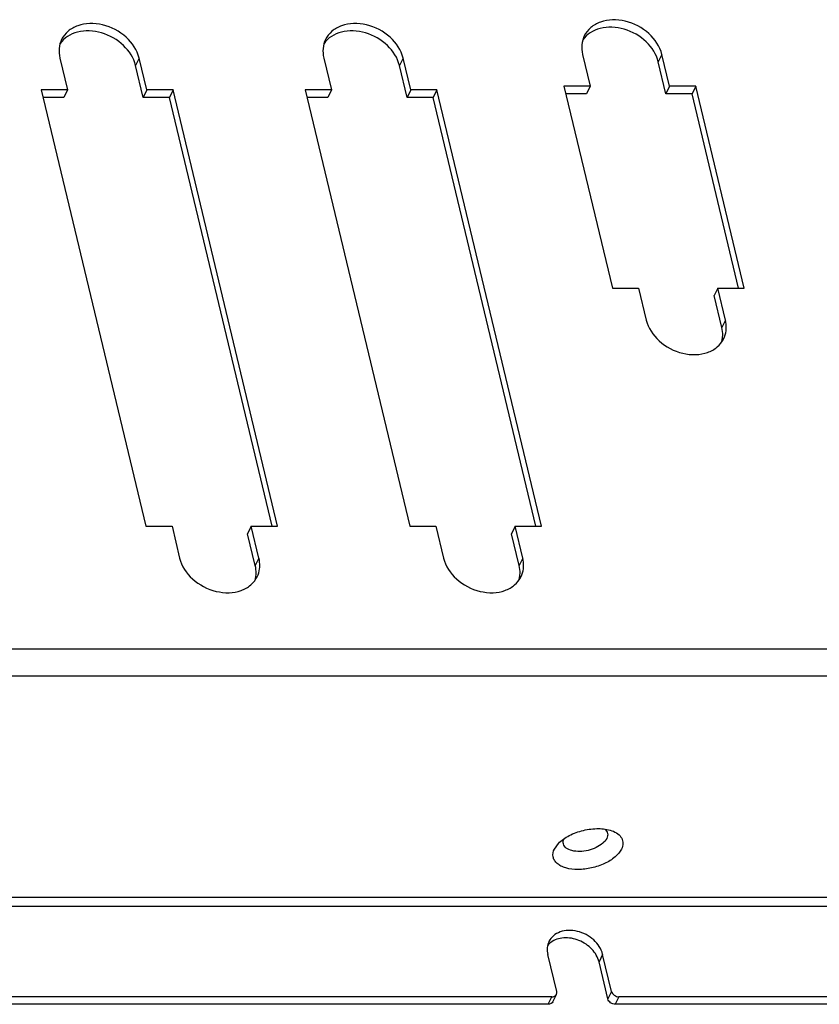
# Model space of a CAD drawing. Header units: inches. Extents: x 5771 to 6779, y 390 to 1103.
# Tile 14 of 17: x 6578 to 6640, y 842 to 918. Entities that reach past the tile are written whole.
import ezdxf

# ---------------------------------------------------------------- set-up
doc = ezdxf.new("R2010")
doc.units = ezdxf.units.IN
doc.header["$LTSCALE"] = 1.21
doc.header["$MEASUREMENT"] = 0
doc.layers.get('0').update_dxf_attribs({"linetype": 'CONTINUOUS'})

msp = doc.modelspace()

# ---------------------------------------------------------------- linework, layer by layer
at = {"color": 7, "linetype": 'Continuous'}
for p, q in [((6581.44062, 915.03039), (6582.02913, 912.57291)), ((6587.54864, 915.03039), (6587.26848, 914.45682)), ((6588.13715, 912.57291), (6587.54864, 915.03039)), ((6601.77237, 915.0306), (6602.36088, 912.57312)), ((6607.88039, 915.0306), (6607.60022, 914.45703)), ((6608.46889, 912.57312), (6607.88039, 915.0306)), ((6621.71291, 915.31113), (6622.30142, 912.85365)), ((6627.82092, 915.31113), (6627.54076, 914.73756)), ((6628.40943, 912.85365), (6627.82092, 915.31113)), ((6587.85698, 911.99934), (6587.26848, 914.45682)), ((6608.18873, 911.99955), (6607.60022, 914.45703)), ((6628.12927, 912.28008), (6627.54076, 914.73756)), ((6622.30142, 912.85365), (6620.28107, 912.85365)), ((6620.28107, 912.85365), (6624.00632, 897.29784)), ((6622.30142, 912.85365), (6622.02125, 912.28008)), ((6628.40943, 912.85365), (6628.12927, 912.28008)), ((6630.42977, 912.85365), (6628.40943, 912.85365)), ((6630.42977, 912.85365), (6630.14961, 912.28008)), ((6634.15502, 897.29784), (6630.42977, 912.85365)), ((6580.00879, 912.57291), (6588.05955, 878.95467)), ((6582.02913, 912.57291), (6580.00879, 912.57291)), ((6581.74897, 911.99934), (6580.14614, 911.99934)), ((6582.02913, 912.57291), (6581.74897, 911.99934)), ((6588.13715, 912.57291), (6587.85698, 911.99934)), ((6589.87733, 911.99934), (6587.85698, 911.99934)), ((6590.15749, 912.57291), (6588.13715, 912.57291)), ((6590.15749, 912.57291), (6589.87733, 911.99934)), ((6597.79073, 878.95467), (6589.87733, 911.99934)), ((6598.20825, 878.95467), (6590.15749, 912.57291)), ((6600.34053, 912.57312), (6608.3913, 878.95488)), ((6602.36088, 912.57312), (6600.34053, 912.57312)), ((6602.08071, 911.99955), (6600.47789, 911.99955)), ((6602.36088, 912.57312), (6602.08071, 911.99955)), ((6608.46889, 912.57312), (6608.18873, 911.99955)), ((6610.20907, 911.99955), (6608.18873, 911.99955)), ((6610.48924, 912.57312), (6608.46889, 912.57312)), ((6610.48924, 912.57312), (6610.20907, 911.99955)), ((6618.12248, 878.95488), (6610.20907, 911.99955)), ((6618.54, 878.95488), (6610.48924, 912.57312)), ((6622.02125, 912.28008), (6620.41843, 912.28008)), ((6630.14961, 912.28008), (6628.12927, 912.28008)), ((6633.7375, 897.29784), (6630.14961, 912.28008)), ((6624.00632, 897.29784), (6626.02666, 897.29784)), ((6626.02666, 897.29784), (6626.61516, 894.84037)), ((6632.13467, 897.29784), (6631.85451, 896.72428)), ((6632.44302, 894.2668), (6631.85451, 896.72428)), ((6632.13467, 897.29784), (6634.15502, 897.29784)), ((6632.72318, 894.84037), (6632.13467, 897.29784)), ((6632.72318, 894.84037), (6632.44302, 894.2668)), ((6588.05955, 878.95467), (6590.0799, 878.95467)), ((6590.0799, 878.95467), (6590.6684, 876.4972)), ((6596.18791, 878.95467), (6595.90775, 878.3811)), ((6596.18791, 878.95467), (6598.20825, 878.95467)), ((6596.77642, 876.4972), (6596.18791, 878.95467)), ((6608.3913, 878.95488), (6610.41164, 878.95488)), ((6610.41164, 878.95488), (6611.00015, 876.49741)), ((6616.51966, 878.95488), (6616.23949, 878.38131)), ((6616.51966, 878.95488), (6618.54, 878.95488)), ((6617.10816, 876.49741), (6616.51966, 878.95488)), ((6596.49625, 875.92363), (6595.90775, 878.3811)), ((6616.828, 875.92384), (6616.23949, 878.38131)), ((6596.77642, 876.4972), (6596.49625, 875.92363)), ((6617.10816, 876.49741), (6616.828, 875.92384)), ((6721.31263, 869.4815), (6536.19279, 869.4815)), ((6721.18664, 867.39241), (6536.0668, 867.39241)), ((6619.54219, 854.08449), (6619.8503, 854.51464)), ((6710.98582, 850.35629), (6529.62476, 850.35629)), ((6709.53428, 849.65993), (6530.9923, 849.65993)), ((6619.71833, 843.10667), (6619.03174, 845.97372)), ((6623.26036, 845.97372), (6622.9802, 845.40015)), ((6623.94695, 843.10667), (6623.26036, 845.97372)), ((6623.66679, 842.5331), (6622.9802, 845.40015)), ((6619.41758, 842.31365), (6619.69775, 842.88722)), ((6623.94695, 843.10667), (6623.66679, 842.5331)), ((6619.0664, 842.12352), (6553.75762, 842.12352)), ((6619.34656, 842.69709), (6554.03779, 842.69709)), ((6619.0664, 842.12352), (6619.34656, 842.69709)), ((6624.51489, 842.69709), (6624.23472, 842.12352)), ((6689.5435, 842.12352), (6624.23472, 842.12352)), ((6689.82366, 842.69709), (6624.51489, 842.69709))]:
    msp.add_line(p, q, dxfattribs=at)
for centre, start, end in [((6630.51233, 893.70622), 343.6162193, 352.4526628), ((6594.56557, 875.36305), 343.6162197, 352.4526667), ((6614.89731, 875.36326), 343.6162197, 352.4526667)]:
    msp.add_arc(centre, 1.99551, start, end, dxfattribs=at)
for points, knots in [([(6627.82092, 915.31113), (6627.67477, 915.92142), (6626.88916, 917.08357), (6625.36824, 917.86777), (6624.03205, 918.01804), (6623.0987, 917.85762), (6622.32187, 917.43096), (6621.96502, 916.9799), (6621.84667, 916.73755)], [0, 0, 0, 0, 0.24954012, 0.52212241, 0.65495422, 0.77882066, 0.89275284, 1, 1, 1, 1]), ([(6587.54864, 915.03039), (6587.40249, 915.64068), (6586.61687, 916.80283), (6585.09596, 917.58703), (6583.75977, 917.7373), (6582.82641, 917.57688), (6582.04959, 917.15022), (6581.69274, 916.69916), (6581.57438, 916.45681)], [0, 0, 0, 0, 0.24954013, 0.52212242, 0.65495422, 0.77882066, 0.89275284, 1, 1, 1, 1]), ([(6607.88039, 915.0306), (6607.73423, 915.64089), (6606.94862, 916.80304), (6605.4277, 917.58724), (6604.09152, 917.73751), (6603.15816, 917.5771), (6602.38134, 917.15043), (6602.02448, 916.69937), (6601.90613, 916.45702)], [0, 0, 0, 0, 0.24954013, 0.52212242, 0.65495422, 0.77882066, 0.89275284, 1, 1, 1, 1]), ([(6627.54076, 914.73756), (6627.40218, 915.31625), (6626.67899, 916.42654), (6625.26345, 917.22084), (6623.99526, 917.43766), (6623.08341, 917.35509), (6622.28998, 917.02992), (6621.8825, 916.65168), (6621.73081, 916.4395)], [0, 0, 0, 0, 0.24679858, 0.51708342, 0.65030519, 0.77581108, 0.89182297, 1, 1, 1, 1]), ([(6581.57438, 916.45681), (6581.47055, 916.24419), (6581.33926, 915.7646), (6581.38281, 915.2718), (6581.44062, 915.03039)], [0, 0, 0, 0, 0.48801485, 1, 1, 1, 1]), ([(6587.26848, 914.45682), (6587.12989, 915.03551), (6586.40671, 916.1458), (6584.99117, 916.9401), (6583.72298, 917.15692), (6582.81113, 917.07435), (6582.01769, 916.74918), (6581.61021, 916.37094), (6581.45853, 916.15876)], [0, 0, 0, 0, 0.24679858, 0.51708343, 0.65030519, 0.77581108, 0.89182297, 1, 1, 1, 1]), ([(6601.90613, 916.45702), (6601.80229, 916.2444), (6601.671, 915.76481), (6601.71456, 915.27201), (6601.77237, 915.0306)], [0, 0, 0, 0, 0.48801485, 1, 1, 1, 1]), ([(6607.60022, 914.45703), (6607.46164, 915.03572), (6606.73845, 916.14601), (6605.32291, 916.94031), (6604.05472, 917.15713), (6603.14287, 917.07456), (6602.34944, 916.74939), (6601.94196, 916.37115), (6601.79027, 916.15897)], [0, 0, 0, 0, 0.24679858, 0.51708343, 0.65030519, 0.77581108, 0.89182297, 1, 1, 1, 1]), ([(6621.84667, 916.73755), (6621.74283, 916.52493), (6621.61154, 916.04534), (6621.6551, 915.55254), (6621.71291, 915.31113)], [0, 0, 0, 0, 0.48801485, 1, 1, 1, 1]), ([(6626.61516, 894.84037), (6626.76132, 894.23007), (6627.54693, 893.06793), (6629.06785, 892.28373), (6630.40403, 892.13346), (6631.33739, 892.29387), (6632.11421, 892.72054), (6632.47107, 893.1716), (6632.58942, 893.41395)], [0, 0, 0, 0, 0.24954012, 0.52212241, 0.65495422, 0.77882066, 0.89275284, 1, 1, 1, 1]), ([(6632.77072, 894.01768), (6632.77959, 894.08449), (6632.80232, 894.35939), (6632.77166, 894.63792), (6632.72318, 894.84037)], [0, 0, 0, 0, 0.24456043, 1, 1, 1, 1]), ([(6632.49056, 893.44412), (6632.49943, 893.51092), (6632.52215, 893.78582), (6632.4915, 894.06435), (6632.44302, 894.2668)], [0, 0, 0, 0, 0.24456043, 1, 1, 1, 1]), ([(6590.6684, 876.4972), (6590.81455, 875.8869), (6591.60017, 874.72475), (6593.12108, 873.94055), (6594.45727, 873.79028), (6595.39063, 873.9507), (6596.16745, 874.37736), (6596.5243, 874.82842), (6596.64266, 875.07078)], [0, 0, 0, 0, 0.24954013, 0.52212242, 0.65495422, 0.77882066, 0.89275284, 1, 1, 1, 1]), ([(6596.82396, 875.67451), (6596.83283, 875.74132), (6596.85555, 876.01621), (6596.8249, 876.29475), (6596.77642, 876.4972)], [0, 0, 0, 0, 0.24456043, 1, 1, 1, 1]), ([(6611.00015, 876.49741), (6611.1463, 875.88711), (6611.93191, 874.72497), (6613.45283, 873.94076), (6614.78902, 873.7905), (6615.72237, 873.95091), (6616.4992, 874.37757), (6616.85605, 874.82863), (6616.9744, 875.07099)], [0, 0, 0, 0, 0.24954013, 0.52212242, 0.65495422, 0.77882066, 0.89275284, 1, 1, 1, 1]), ([(6617.1557, 875.67472), (6617.16458, 875.74153), (6617.1873, 876.01642), (6617.15664, 876.29496), (6617.10816, 876.49741)], [0, 0, 0, 0, 0.24456043, 1, 1, 1, 1]), ([(6596.54379, 875.10094), (6596.55267, 875.16775), (6596.57539, 875.44265), (6596.54473, 875.72118), (6596.49625, 875.92363)], [0, 0, 0, 0, 0.24456043, 1, 1, 1, 1]), ([(6616.87554, 875.10116), (6616.88441, 875.16796), (6616.90714, 875.44286), (6616.87648, 875.72139), (6616.828, 875.92384)], [0, 0, 0, 0, 0.24456043, 1, 1, 1, 1]), ([(6619.85031, 854.51464), (6620.08589, 854.76213), (6620.70475, 855.18386), (6621.77103, 855.56844), (6622.89588, 855.7087), (6623.63849, 855.61273), (6623.96064, 855.49897)], [0, 0, 0, 0, 0.23293741, 0.50001601, 0.76708576, 1, 1, 1, 1]), ([(6623.43484, 855.6175), (6623.53221, 855.5343), (6623.69206, 855.29836), (6623.63197, 855.02099), (6623.57465, 854.90364)], [0, 0, 0, 0, 0.4951141, 1, 1, 1, 1]), ([(6623.96064, 855.49897), (6624.12797, 855.43988), (6624.42642, 855.29547), (6624.75553, 854.94704), (6624.86106, 854.50367), (6624.77595, 854.21845), (6624.71052, 854.08449)], [0, 0, 0, 0, 0.28972999, 0.53292083, 0.75658885, 1, 1, 1, 1]), ([(6623.57465, 854.90364), (6623.50355, 854.75809), (6623.25647, 854.47919), (6622.75645, 854.17346), (6622.14637, 853.9628), (6621.50762, 853.8773), (6620.925, 853.92954), (6620.46221, 854.11135), (6620.18358, 854.45803), (6620.21551, 854.73383), (6620.26183, 854.84982)], [0, 0, 0, 0, 0.11459668, 0.25535638, 0.41167318, 0.56775878, 0.70792322, 0.82174619, 0.91164924, 1, 1, 1, 1]), ([(6624.71052, 854.08449), (6624.59662, 853.85131), (6624.19793, 853.40553), (6623.39305, 852.92116), (6622.41348, 852.59255), (6621.39658, 852.46963), (6620.59092, 852.5545), (6620.05859, 852.75362), (6619.75472, 852.94837), (6619.53864, 853.19225), (6619.38466, 853.57794), (6619.45272, 853.9013), (6619.54219, 854.08449)], [0, 0, 0, 0, 0.11504275, 0.25662096, 0.41354101, 0.56935019, 0.70795136, 0.76748459, 0.8199254, 0.86641873, 0.90962404, 1, 1, 1, 1]), ([(6623.26036, 845.97372), (6623.15918, 846.39623), (6622.61529, 847.2008), (6621.56235, 847.7437), (6620.6373, 847.84774), (6619.99113, 847.73668), (6619.45333, 847.4413), (6619.20628, 847.12903), (6619.12434, 846.96124)], [0, 0, 0, 0, 0.24954012, 0.52212241, 0.65495422, 0.77882066, 0.89275284, 1, 1, 1, 1]), ([(6619.12434, 846.96124), (6619.05245, 846.81405), (6618.96156, 846.48202), (6618.99171, 846.14085), (6619.03174, 845.97372)], [0, 0, 0, 0, 0.48801485, 1, 1, 1, 1]), ([(6622.9802, 845.40015), (6622.8944, 845.75843), (6622.5823, 846.27429), (6621.98577, 846.77336), (6621.2714, 847.15181), (6620.30679, 847.33502), (6619.54717, 847.10117), (6619.26604, 846.89126)], [0, 0, 0, 0, 0.24201185, 0.37428644, 0.5092441, 0.76951995, 1, 1, 1, 1]), ([(6619.34656, 842.69709), (6619.41996, 842.69709), (6619.56234, 842.72469), (6619.66913, 842.82871), (6619.69774, 842.88722)], [0, 0, 0, 0, 0.52982013, 1, 1, 1, 1]), ([(6623.94695, 843.10667), (6623.97459, 842.99127), (6624.14017, 842.7801), (6624.38809, 842.69709), (6624.51489, 842.69709)], [0, 0, 0, 0, 0.48342955, 1, 1, 1, 1]), ([(6619.41757, 842.31366), (6619.38897, 842.25514), (6619.28218, 842.15112), (6619.1398, 842.12352), (6619.0664, 842.12352)], [0, 0, 0, 0, 0.47017987, 1, 1, 1, 1]), ([(6624.23472, 842.12352), (6624.10793, 842.12352), (6623.86, 842.20653), (6623.69442, 842.41771), (6623.66679, 842.5331)], [0, 0, 0, 0, 0.51657045, 1, 1, 1, 1])]:
    msp.add_open_spline(points, degree=3, knots=knots, dxfattribs=at)
for points in [[(6632.58942, 893.41395), (6632.68163, 893.60276), (6632.74305, 893.80939), (6632.77072, 894.01768)], [(6596.64266, 875.07078), (6596.73487, 875.25959), (6596.79629, 875.46622), (6596.82396, 875.67451)], [(6616.9744, 875.07099), (6617.06661, 875.2598), (6617.12803, 875.46643), (6617.1557, 875.67472)], [(6619.26604, 846.89126), (6619.16822, 846.81821), (6619.07856, 846.73246), (6619.00232, 846.63711)], [(6619.69774, 842.88722), (6619.73, 842.95323), (6619.73544, 843.03522), (6619.71833, 843.10667)]]:
    msp.add_open_spline(points, degree=3, dxfattribs=at)

doc.saveas('drawing.dxf')
